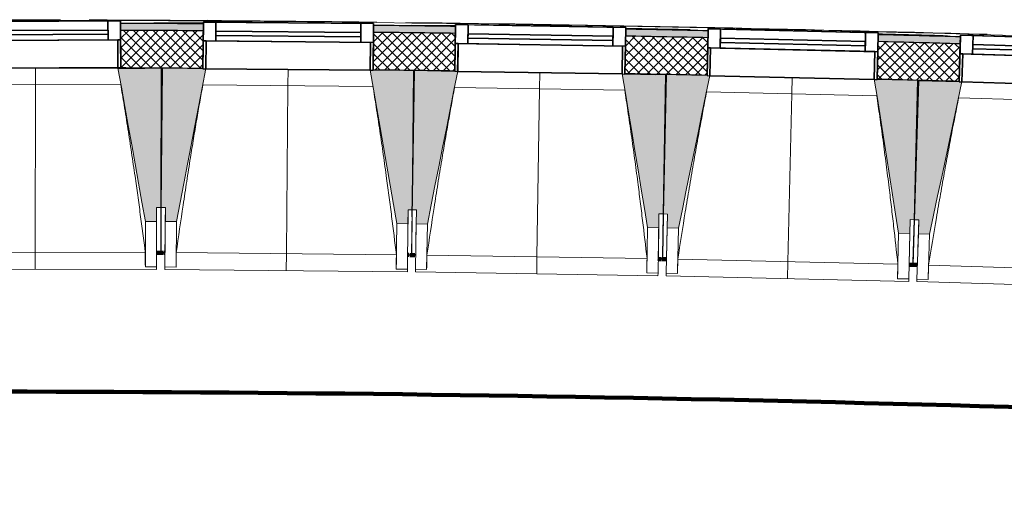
# Model space of a CAD drawing. Header units: centimetres. Extents: x -2631 to 8345, y -3715 to 485.
# Tile 3 of 82: x -2099 to -1746, y -2208 to -2035. Entities that reach past the tile are written whole.
import ezdxf

# ---------------------------------------------------------------- set-up
doc = ezdxf.new("R2010")
doc.units = ezdxf.units.CM
doc.linetypes.add('Tiret_2_', pattern=[0.25, 0.125, -0.125])
for name, color, linetype, lineweight in [('0-1', 7, 'Continuous', 5), ('HACHURE_C-3', 7, 'Continuous', 18), ('MENUISERIES', 7, 'Continuous', 18), ('MENUISERIES-1', 7, 'Continuous', 25), ('MUR', 7, 'Continuous', 25), ('MUR_C', 7, 'Continuous', 25), ('OSSATURE', 7, 'Continuous', 18), ('OSSATURE_C', 7, 'Continuous', 18), ('SERRU', 7, 'Continuous', 18), ('SERRU-traverse', 7, 'Continuous', 18), ('SOL', 7, 'Continuous', 25), ('Z', 7, 'Continuous', 18)]:
    doc.layers.add(name, color=color, linetype=linetype, lineweight=lineweight)
doc.layers.add('A-ANNO-NPLT', color=7, linetype='Continuous', lineweight=25, plot=False)
for name, color, linetype, lineweight, true_color in [('A-GLAZ-GLAS', 7, 'Continuous', 25, 0x5c63b1), ('ANNOTATIONS-3', 4, 'Tiret_2_', 100, 0x00ffff), ('ANNOTATIONS-6', 5, 'Continuous', 100, 0x0000ff), ('HACHURE_C-2', 7, 'Continuous', 5, 0xdadada), ('MENUISERIES-2', 7, 'Continuous', 25, 0x5c63b1), ('OSSATURE-1', 7, 'Continuous', 5, 0x787878), ('OSSATURE-2', 5, 'Continuous', 25, 0x0000ff)]:
    doc.layers.add(name, color=color, linetype=linetype, lineweight=lineweight, true_color=true_color)

# ---------------------------------------------------------------- blocks, each defined once
blk = doc.blocks.new('XXX_VIDE FENETRE - 590-V12-2021_015_1114_DCE_1_50_Sols Chape')
at = {"layer": 'A-ANNO-NPLT'}
for p, q in [((-30.51, 0), (-30.51, -10)), ((-29.51, 0), (-30.51, 0)), ((-29.51, -10), (-29.51, 0)), ((30.51, 0), (29.51, 0)), ((29.51, 0), (29.51, -10)), ((30.51, -10), (30.51, 0)), ((-30.51, -10), (-29.51, -10)), ((-26.01, -10), (-30.51, -10)), ((-30.51, -10), (-30.51, -16.75)), ((-26.01, -16.75), (-26.01, -10)), ((26.01, -10), (26.01, -16.75)), ((30.51, -10), (26.01, -10)), ((29.51, -10), (30.51, -10)), ((30.51, -16.75), (30.51, -10)), ((-30.51, -16.75), (-26.01, -16.75)), ((26.01, -16.75), (30.51, -16.75))]:
    blk.add_line(p, q, dxfattribs=at)
at = {"layer": 'A-GLAZ-GLAS'}
for p, q in [((26.01, -12), (-26.01, -12)), ((-26.01, -12), (-26.01, -13.5)), ((-26.01, -13.5), (26.01, -13.5)), ((26.01, -13.5), (26.01, -12))]:
    blk.add_line(p, q, dxfattribs=at)
at = {"layer": 'MENUISERIES-1'}
for p, q in [((-30.51, 0), (29.55, 0)), ((-30.51, -10), (-30.51, 0)), ((-29.51, 0), (-29.51, -10)), ((29.51, 0), (-29.51, 0)), ((29.51, -0.21), (29.51, 0)), ((29.51, -10), (29.51, -0.27)), ((30.51, -0.28), (30.51, -10)), ((30.51, -10), (-30.51, -10)), ((-30.51, -16.75), (-30.51, -10)), ((-30.51, -10), (30.51, -10)), ((-29.51, -10), (29.51, -10)), ((-26.01, -10), (-26.01, -16.75)), ((26.01, -10), (-26.01, -10)), ((26.01, -16.75), (26.01, -10)), ((30.51, -10), (30.51, -16.75)), ((30.51, -16.75), (-30.51, -16.75)), ((-26.01, -16.75), (26.01, -16.75))]:
    blk.add_line(p, q, dxfattribs=at)
at = {"layer": 'MENUISERIES-2'}
for p, q in [((-26.01, -13.5), (-26.01, -12)), ((-26.01, -12), (26.01, -12)), ((26.01, -13.5), (-26.01, -13.5)), ((26.01, -12), (26.01, -13.5))]:
    blk.add_line(p, q, dxfattribs=at)
blk = doc.blocks.new('XXX_VIDE FENETRE - 590-389517-2021_015_1114_DCE_1_50_Sols Chape')
at = {"layer": 'A-ANNO-NPLT'}
for p, q in [((-30.51, 0), (-30.51, -10)), ((-29.51, 0), (-30.51, 0)), ((-29.51, -10), (-29.51, 0)), ((30.51, 0), (29.51, 0)), ((29.51, 0), (29.51, -10)), ((30.51, -10), (30.51, 0)), ((-30.51, -10), (-29.51, -10)), ((-26.01, -10), (-30.51, -10)), ((-30.51, -10), (-30.51, -16.75)), ((-26.01, -16.75), (-26.01, -10)), ((26.01, -10), (26.01, -16.75)), ((30.51, -10), (26.01, -10)), ((29.51, -10), (30.51, -10)), ((30.51, -16.75), (30.51, -10)), ((-30.51, -16.75), (-26.01, -16.75)), ((26.01, -16.75), (30.51, -16.75))]:
    blk.add_line(p, q, dxfattribs=at)
at = {"layer": 'A-GLAZ-GLAS'}
for p, q in [((26.01, -12), (-26.01, -12)), ((-26.01, -12), (-26.01, -13.5)), ((-26.01, -13.5), (26.01, -13.5)), ((26.01, -13.5), (26.01, -12))]:
    blk.add_line(p, q, dxfattribs=at)
at = {"layer": 'MENUISERIES-1'}
for p, q in [((-29.51, 0), (29.51, 0)), ((29.51, 0), (-29.51, 0)), ((-30.51, -10), (-30.51, -0.07)), ((-29.51, -0.07), (-29.51, -10)), ((29.51, -10), (29.51, -0.07)), ((30.51, -0.07), (30.51, -10)), ((30.51, -10), (-30.51, -10)), ((-30.51, -16.75), (-30.51, -10)), ((-30.51, -10), (30.51, -10)), ((-29.51, -10), (29.51, -10)), ((-26.01, -10), (-26.01, -16.75)), ((26.01, -10), (-26.01, -10)), ((26.01, -16.75), (26.01, -10)), ((30.51, -10), (30.51, -16.75)), ((30.51, -16.75), (-30.51, -16.75)), ((-26.01, -16.75), (26.01, -16.75))]:
    blk.add_line(p, q, dxfattribs=at)
at = {"layer": 'MENUISERIES-2'}
for p, q in [((-26.01, -13.5), (-26.01, -12)), ((-26.01, -12), (26.01, -12)), ((26.01, -13.5), (-26.01, -13.5)), ((26.01, -12), (26.01, -13.5))]:
    blk.add_line(p, q, dxfattribs=at)
blk = doc.blocks.new('Garde-corps - Garde-corps-505471-2021_015_1114_DCE_1_50_Sols Chape')
at = {"layer": 'SERRU-traverse'}
for p, q in [((-2033.49, -2036.46), (-2063.21, -2036.57)), ((-2033.49, -2036.43), (-2051.22, -2036.32)), ((-2041.63, -2036.68), (-2042.83, -2036.67)), ((-2042.83, -2036.67), (-2041.63, -2036.68)), ((-1943.02, -2037.36), (-1958.91, -2037.15)), ((-1952.82, -2037.53), (-1953.84, -2037.52)), ((-1953.84, -2037.52), (-1952.82, -2037.53)), ((-1864.07, -2038.99), (-1864.83, -2038.97)), ((-1864.83, -2038.97), (-1864.07, -2038.99)), ((-1775.63, -2041.04), (-1776.7, -2041.01)), ((-1776.7, -2041.01), (-1775.63, -2041.04))]:
    blk.add_line(p, q, dxfattribs=at)
at = {"layer": 'SERRU-traverse', "flags": 128}
blk.add_lwpolyline([(-2006.66, -2036.07), (-2031.97, -2035.39), (-2075.7, -2035.55)], dxfattribs=at)
at = {"layer": 'SERRU-traverse'}
for radius, start, end in [(13044.68, 87.310169, 90.815427), (13044.86, 89.835073, 90.814662), (13044.86, 89.336655, 89.7902), (13044.86, 88.37491, 89.291333), (13043.97, 88.843215, 88.944631), (13043.97, 88.437759, 88.546818)]:
    blk.add_arc((-2122.26, -15080.1), radius, start, end, dxfattribs=at)
blk = doc.blocks.new('B02_ARC_rvt-1-2021_015_1114_DCE_1_50_Sols Chape')
at = {"layer": 'HACHURE_C-2'}
h = blk.add_hatch(color=256, dxfattribs=at)
h.paths.add_polyline_path([(-1054.05, -2082.75), (-1053.84, -2080.26), (-1068.34, -2079.08), (-1068.54, -2081.57), (-1061.09, -2082.18)])
h.paths.add_polyline_path([(-1129.37, -2076.78), (-1129.17, -2074.29), (-1158.24, -2072.1), (-1158.42, -2074.6), (-1129.65, -2076.76)])
h.paths.add_polyline_path([(-1219.28, -2070.23), (-1219.1, -2067.74), (-1248.7, -2065.71), (-1248.86, -2068.21), (-1219.54, -2070.21)])
h.paths.add_polyline_path([(-1309.76, -2064.27), (-1309.59, -2061.77), (-1339.13, -2059.96), (-1339.28, -2062.46), (-1309.99, -2064.25)])
h.paths.add_polyline_path([(-1400.2, -2058.94), (-1400.05, -2056.44), (-1429.5, -2054.84), (-1429.63, -2057.34), (-1400.4, -2058.92)])
h.paths.add_polyline_path([(-1490.57, -2054.24), (-1490.44, -2051.74), (-1500.91, -2051.27), (-1501.11, -2053.73), (-1490.75, -2054.23)])
h.paths.add_polyline_path([(-1508.11, -2053.4), (-1507.9, -2050.91), (-1519.95, -2050.34), (-1520.06, -2052.84), (-1508.31, -2053.39)])
h.paths.add_polyline_path([(-1581.03, -2050.17), (-1580.92, -2047.67), (-1610.44, -2046.48), (-1610.53, -2048.97), (-1581.18, -2050.16)])
h.paths.add_polyline_path([(-1671.51, -2046.72), (-1671.41, -2044.22), (-1700.94, -2043.24), (-1701.02, -2045.74), (-1671.64, -2046.72)])
h.paths.add_polyline_path([(-1762.01, -2043.91), (-1761.94, -2041.41), (-1791.47, -2040.63), (-1791.53, -2043.12), (-1762.12, -2043.9)])
h.paths.add_polyline_path([(-1852.53, -2041.72), (-1852.53, -2039.22), (-1882.01, -2038.64), (-1882, -2041.14), (-1852.61, -2041.72)])
h.paths.add_polyline_path([(-2308.86, -2040.27), (-2305.35, -2040.22), (-2305.39, -2037.72), (-2308.9, -2037.77)])
h.paths.add_polyline_path([(-1943.06, -2040.16), (-1943.06, -2037.66), (-1972.48, -2037.29), (-1972.47, -2039.79), (-1943.12, -2040.16)])
h.paths.add_polyline_path([(-2244.33, -2039.5), (-2214.74, -2039.26), (-2214.76, -2036.76), (-2244.36, -2037)])
h.paths.add_polyline_path([(-2033.52, -2039.23), (-2033.55, -2036.73), (-2063.21, -2036.56), (-2063.19, -2039.06), (-2033.55, -2039.23)])
h.paths.add_polyline_path([(-2153.72, -2038.97), (-2124.22, -2038.93), (-2124.24, -2036.43), (-2153.73, -2036.47)])
at = {"layer": 'HACHURE_C-3'}
h = blk.add_hatch(dxfattribs=at)
h.set_pattern_fill('FP_1', color=256, style=0, pattern_type=2)
h.set_pattern_definition([(45, (0, 0), (-1.767767, 1.767767), []), (135, (0, 0), (-1.767767, -1.767767), [])])
h.paths.add_polyline_path([(-1055.15, -2096.21), (-1054.05, -2082.75), (-1068.54, -2081.57), (-1069.6, -2095.03), (-1061.29, -2095.7)])
h.paths.add_polyline_path([(-1130.43, -2090.24), (-1129.37, -2076.78), (-1158.42, -2074.6), (-1159.38, -2088.06), (-1130.44, -2090.24)])
h.paths.add_polyline_path([(-1220.25, -2083.69), (-1219.28, -2070.23), (-1248.86, -2068.21), (-1249.74, -2081.68), (-1220.26, -2083.69)])
h.paths.add_polyline_path([(-1310.63, -2077.74), (-1309.76, -2064.27), (-1339.28, -2062.46), (-1340.06, -2075.93), (-1310.63, -2077.74)])
h.paths.add_polyline_path([(-1400.97, -2072.41), (-1400.2, -2058.94), (-1429.63, -2057.34), (-1430.31, -2070.82), (-1400.98, -2072.41)])
h.paths.add_polyline_path([(-1491.26, -2067.72), (-1490.57, -2054.24), (-1520.06, -2052.84), (-1520.66, -2066.33), (-1491.26, -2067.72)])
h.paths.add_polyline_path([(-1581.62, -2063.65), (-1581.03, -2050.17), (-1610.53, -2048.97), (-1611.03, -2062.46), (-1581.62, -2063.65)])
h.paths.add_polyline_path([(-1672.01, -2060.21), (-1671.51, -2046.72), (-1701.02, -2045.74), (-1701.42, -2059.23), (-1672.01, -2060.21)])
h.paths.add_polyline_path([(-1762.41, -2057.4), (-1762.01, -2043.91), (-1791.53, -2043.12), (-1791.84, -2056.62), (-1762.42, -2057.4)])
h.paths.add_polyline_path([(-1852.84, -2055.22), (-1852.53, -2041.72), (-1882.05, -2041.14), (-1882.27, -2054.64), (-1852.84, -2055.22)])
h.paths.add_polyline_path([(-2311.15, -2053.8), (-2305.19, -2053.71), (-2305.39, -2040.22), (-2311.36, -2040.3), (-2311.23, -2049.13)])
h.paths.add_polyline_path([(-1943.28, -2053.66), (-1943.12, -2040.16), (-1972.5, -2039.79), (-1972.62, -2053.29), (-1943.28, -2053.66)])
h.paths.add_polyline_path([(-2244.18, -2053), (-2214.68, -2052.76), (-2214.76, -2039.26), (-2244.33, -2039.5), (-2244.22, -2049.13)])
h.paths.add_polyline_path([(-2033.64, -2052.73), (-2033.55, -2039.23), (-2063.2, -2039.06), (-2063.14, -2052.56), (-2033.64, -2052.73)])
h.paths.add_polyline_path([(-2153.66, -2052.47), (-2124.16, -2052.43), (-2124.24, -2038.93), (-2153.72, -2038.97), (-2153.67, -2049.13)])
at = {"layer": 'MUR'}
for p, q in [((-2063.14, -2052.56), (-2063.21, -2036.56)), ((-2033.49, -2036.73), (-2033.64, -2052.73)), ((-1972.62, -2053.29), (-1972.48, -2037.29)), ((-1943.02, -2037.66), (-1943.28, -2053.66)), ((-1882.27, -2054.64), (-1882.01, -2038.64)), ((-1852.47, -2039.22), (-1852.84, -2055.22)), ((-1791.84, -2056.62), (-1791.47, -2040.63)), ((-1761.94, -2041.41), (-1762.41, -2057.4)), ((-2063.14, -2052.56), (-2077.89, -2052.51))]:
    blk.add_line(p, q, dxfattribs=at)
at = {"layer": 'MUR_C'}
for p, q in [((-2063.21, -2036.56), (-2063.14, -2052.56)), ((-2033.64, -2052.73), (-2033.49, -2036.73)), ((-1972.48, -2037.29), (-1972.62, -2053.29)), ((-1943.28, -2053.66), (-1943.02, -2037.66)), ((-1882.01, -2038.64), (-1882.27, -2054.64)), ((-1852.84, -2055.22), (-1852.47, -2039.22)), ((-1791.47, -2040.63), (-1791.84, -2056.62)), ((-1762.41, -2057.4), (-1761.94, -2041.41))]:
    blk.add_line(p, q, dxfattribs=at)
for radius, start, end in [(13043.67, 89.610089, 89.740641), (13043.67, 89.212665, 89.342052), (13041.17, 89.610115, 89.74054), (13041.17, 89.212691, 89.342026), (13041.17, 88.814879, 88.944602), (13043.67, 88.814853, 88.944628), (13043.67, 88.41704, 88.546816), (13041.17, 88.417066, 88.54679), (13027.67, 89.610257, 89.739993), (13027.67, 89.212833, 89.34189), (13027.67, 88.81502, 88.944466), (13027.67, 88.417206, 88.546653)]:
    blk.add_arc((-2122.26, -15080.1), radius, start, end, dxfattribs=at)
at = {"layer": 'MENUISERIES'}
for name, p, rotation in [('XXX_VIDE FENETRE - 590-V12-2021_015_1114_DCE_1_50_Sols Chape', (-2093.65, -2052.59), 180.2680427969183), ('XXX_VIDE FENETRE - 590-389517-2021_015_1114_DCE_1_50_Sols Chape', (-2003.13, -2053.11), 179.4735047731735), ('XXX_VIDE FENETRE - 590-389517-2021_015_1114_DCE_1_50_Sols Chape', (-1912.78, -2054.25), 179.0762357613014), ('XXX_VIDE FENETRE - 590-389517-2021_015_1114_DCE_1_50_Sols Chape', (-1822.34, -2056.02), 178.6789667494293), ('XXX_VIDE FENETRE - 590-389517-2021_015_1114_DCE_1_50_Sols Chape', (-1731.92, -2058.42), 178.2816977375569)]:
    blk.add_blockref(name, p, dxfattribs=dict(at, rotation=rotation))
at = {"layer": 'SERRU'}
blk.add_blockref('Garde-corps - Garde-corps-505471-2021_015_1114_DCE_1_50_Sols Chape', (0, 0), dxfattribs=at)
blk = doc.blocks.new('20_MUR PREFA_01 - MODULE_01 B-3165811-2021_015_1114_DCE_1_50_Sols Chape')
at = {"layer": 'Z'}
for p, q in [((0, 72.21), (0, 66.14)), ((0, 66.14), (0, 5.85)), ((0, 0.07), (0, 5.85))]:
    blk.add_line(p, q, dxfattribs=at)
blk = doc.blocks.new('B02_DC_STR_rvt-1-2021_015_1114_DCE_1_50_Sols Chape')
at = {"layer": 'OSSATURE-1'}
for points in [[(-2050.27, -2107.63), (-2050.26, -2102.63), (-2048.76, -2102.63), (-2048.65, -2052.62), (-2064.15, -2052.59), (-2054.27, -2107.62)], [(-2043.14, -2107.68), (-2032.64, -2052.83), (-2033.64, -2052.83), (-2033.64, -2052.76), (-2048.13, -2052.62), (-2048.59, -2102.63), (-2047.09, -2102.65), (-2047.09, -2107.65)], [(-1960.14, -2108.45), (-1960.09, -2103.45), (-1958.59, -2103.46), (-1958.13, -2053.45), (-1972.62, -2053.32), (-1972.62, -2053.39), (-1973.62, -2053.39), (-1964.14, -2108.41)], [(-1953.16, -2108.55), (-1942.29, -2053.77), (-1943.28, -2053.76), (-1943.28, -2053.69), (-1957.77, -2053.46), (-1958.58, -2103.46), (-1957.08, -2103.48), (-1957.16, -2108.48), (-1957.08, -2108.48)], [(-1870.17, -2109.89), (-1870.09, -2104.89), (-1868.59, -2104.91), (-1867.78, -2054.91), (-1882.27, -2054.67), (-1882.27, -2054.74), (-1883.27, -2054.74), (-1874.17, -2109.82)], [(-1863.1, -2110.04), (-1851.85, -2055.34), (-1852.84, -2055.32), (-1852.84, -2055.25), (-1867.33, -2054.92), (-1868.48, -2104.91), (-1866.98, -2104.95), (-1867.1, -2109.95), (-1866.98, -2109.95)], [(-1780.12, -2111.95), (-1780.01, -2106.95), (-1778.51, -2106.99), (-1777.35, -2056.99), (-1791.84, -2056.66), (-1791.84, -2056.73), (-1792.83, -2056.73), (-1784.12, -2111.86)], [(-1773.05, -2112.16), (-1761.42, -2057.54), (-1762.42, -2057.51), (-1762.42, -2057.44), (-1776.9, -2057.01), (-1778.4, -2106.99), (-1776.9, -2107.04), (-1777.05, -2112.04), (-1776.9, -2112.04)]]:
    blk.add_hatch(color=256, dxfattribs=at).paths.add_polyline_path(points)
at = {"layer": 'ANNOTATIONS-3'}
for p, q in [((-2047.24, -2118.86), (-2050.3, -2118.84)), ((-1957.34, -2119.69), (-1960.24, -2119.65)), ((-1867.36, -2121.15), (-1870.35, -2121.09)), ((-1777.39, -2123.23), (-1780.38, -2123.16))]:
    blk.add_line(p, q, dxfattribs=at)
at = {"layer": 'MUR'}
for p, q in [((-2048.71, -2080.64), (-2048.39, -2080.64)), ((-1958.39, -2081.8), (-1958.23, -2081.8)), ((-1868.24, -2083.51), (-1867.99, -2083.52)), ((-1778.02, -2085.78), (-1777.76, -2085.79))]:
    blk.add_line(p, q, dxfattribs=at)
at = {"layer": 'OSSATURE'}
for p, q in [((-2093.65, -2052.59), (-2064.14, -2052.66)), ((-2032.64, -2052.83), (-1973.62, -2053.38)), ((-1942.28, -2053.77), (-1883.27, -2054.72)), ((-1851.85, -2055.34), (-1792.84, -2056.7)), ((-2063.14, -2058.44), (-2124.19, -2058.3)), ((-1972.66, -2059.17), (-2033.71, -2058.6)), ((-1761.42, -2057.54), (-1702.42, -2059.31)), ((-1882.35, -2060.52), (-1943.39, -2059.54)), ((-1791.96, -2062.5), (-1852.99, -2061.1)), ((-1701.58, -2065.12), (-1762.61, -2063.28)), ((-2050.26, -2102.63), (-2050.29, -2113.11)), ((-2048.76, -2102.63), (-2048.8, -2118.71)), ((-2048.74, -2118.71), (-2048.59, -2102.63)), ((-2047.19, -2113.13), (-2047.09, -2102.65)), ((-1960.09, -2103.45), (-1960.19, -2113.93)), ((-1958.84, -2119.54), (-1958.58, -2103.46)), ((-1958.59, -2103.46), (-1958.74, -2119.54)), ((-1957.25, -2113.97), (-1957.08, -2103.48)), ((-2054.27, -2107.62), (-2054.31, -2123.91)), ((-2050.27, -2107.63), (-2050.31, -2123.92)), ((-2047.29, -2123.93), (-2047.14, -2107.65)), ((-2043.29, -2123.97), (-2043.14, -2107.68)), ((-1870.09, -2104.89), (-1870.26, -2115.37)), ((-1868.85, -2120.99), (-1868.48, -2104.91)), ((-1868.59, -2104.91), (-1868.83, -2120.21)), ((-1867.22, -2115.43), (-1866.98, -2104.95)), ((-1780.01, -2106.95), (-1780.25, -2117.44)), ((-1778.88, -2123.06), (-1778.4, -2106.99)), ((-1778.51, -2106.99), (-1778.86, -2122.31)), ((-1777.21, -2117.52), (-1776.9, -2107.04)), ((-1964.14, -2108.41), (-1964.29, -2124.7)), ((-1960.14, -2108.45), (-1960.29, -2124.73)), ((-1957.42, -2124.77), (-1957.16, -2108.48)), ((-1953.42, -2124.83), (-1953.16, -2108.55)), ((-1874.17, -2109.82), (-1874.43, -2126.11)), ((-1870.17, -2109.89), (-1870.43, -2126.17)), ((-1867.47, -2126.23), (-1867.1, -2109.95)), ((-1863.47, -2126.32), (-1863.1, -2110.04)), ((-1784.12, -2111.86), (-1784.49, -2128.15)), ((-2050.29, -2113.11), (-2050.3, -2118.71)), ((-2047.24, -2118.72), (-2047.19, -2113.13)), ((-1960.19, -2113.93), (-1960.24, -2119.52)), ((-1957.34, -2119.56), (-1957.25, -2113.97)), ((-1870.26, -2115.37), (-1870.35, -2120.96)), ((-1867.35, -2121.02), (-1867.22, -2115.43)), ((-1780.12, -2111.95), (-1780.5, -2128.24)), ((-1777.54, -2128.32), (-1777.05, -2112.04)), ((-1773.54, -2128.44), (-1773.05, -2112.16)), ((-2133.27, -2118.57), (-2054.32, -2118.75)), ((-2050.3, -2118.84), (-2050.3, -2118.92)), ((-2050.3, -2118.92), (-2048.8, -2118.92)), ((-2048.8, -2118.85), (-2048.8, -2118.92)), ((-2048.74, -2118.92), (-2048.74, -2118.85)), ((-2048.74, -2118.92), (-2047.24, -2118.93)), ((-2047.24, -2118.93), (-2047.24, -2118.86)), ((-2043.21, -2118.81), (-1964.27, -2119.54)), ((-1780.25, -2117.44), (-1780.38, -2123.03)), ((-1777.38, -2123.11), (-1777.21, -2117.52)), ((-1960.24, -2119.66), (-1960.24, -2119.73)), ((-1960.24, -2119.73), (-1958.74, -2119.75)), ((-1958.84, -2119.75), (-1958.84, -2119.68)), ((-1958.84, -2119.75), (-1957.34, -2119.77)), ((-1958.74, -2119.68), (-1958.74, -2119.75)), ((-1957.34, -2119.77), (-1957.34, -2119.69)), ((-1953.31, -2119.68), (-1874.37, -2120.95)), ((-1870.35, -2121.09), (-1870.35, -2121.17)), ((-1870.35, -2121.17), (-1868.86, -2121.2)), ((-1868.86, -2121.2), (-1868.86, -2121.12)), ((-1868.86, -2121.2), (-1867.36, -2121.23)), ((-1867.36, -2121.23), (-1867.36, -2121.16)), ((-1863.33, -2121.17), (-1784.4, -2122.99)), ((-2137.31, -2124.63), (-2050.31, -2124.82)), ((-2054.31, -2123.91), (-2054.31, -2123.88)), ((-2050.31, -2123.92), (-2054.31, -2123.91)), ((-2050.31, -2123.89), (-2050.31, -2124.82)), ((-2047.29, -2124.84), (-2047.29, -2123.91)), ((-2043.29, -2123.97), (-2047.29, -2123.93)), ((-2047.29, -2124.84), (-1960.3, -2125.64)), ((-2043.28, -2123.95), (-2043.29, -2123.97)), ((-1964.29, -2124.7), (-1964.29, -2124.67)), ((-1960.29, -2124.73), (-1964.29, -2124.7)), ((-1960.29, -2124.71), (-1960.3, -2125.64)), ((-1957.43, -2125.67), (-1957.42, -2124.74)), ((-1957.43, -2125.67), (-1870.45, -2127.08)), ((-1953.42, -2124.83), (-1957.42, -2124.77)), ((-1953.42, -2124.81), (-1953.42, -2124.83)), ((-1780.38, -2123.16), (-1780.38, -2123.24)), ((-1780.38, -2123.24), (-1778.89, -2123.27)), ((-1778.89, -2123.28), (-1778.89, -2123.2)), ((-1778.89, -2123.28), (-1777.39, -2123.32)), ((-1777.39, -2123.32), (-1777.39, -2123.23)), ((-1773.36, -2123.28), (-1694.44, -2125.65)), ((-1874.43, -2126.11), (-1874.43, -2126.08)), ((-1870.43, -2126.17), (-1874.43, -2126.11)), ((-1870.43, -2126.15), (-1870.45, -2127.08)), ((-1867.49, -2127.14), (-1867.47, -2126.21)), ((-1867.49, -2127.14), (-1780.52, -2129.14)), ((-1863.47, -2126.32), (-1867.47, -2126.23)), ((-1863.47, -2126.3), (-1863.47, -2126.32)), ((-1784.49, -2128.15), (-1784.5, -2128.12)), ((-1780.5, -2128.24), (-1784.49, -2128.15)), ((-1780.5, -2128.21), (-1780.52, -2129.14)), ((-1777.57, -2129.22), (-1777.54, -2128.29)), ((-1777.57, -2129.22), (-1690.6, -2131.83)), ((-1773.54, -2128.44), (-1777.54, -2128.32)), ((-1773.54, -2128.41), (-1773.54, -2128.44))]:
    blk.add_line(p, q, dxfattribs=at)
at = {"layer": 'OSSATURE', "flags": 128}
for points in [[(-2054.31, -2123.88), (-2054.32, -2122.86), (-2054.32, -2121.83), (-2054.32, -2120.8), (-2054.32, -2119.78), (-2054.32, -2118.75)], [(-2043.21, -2118.81), (-2043.23, -2119.84), (-2043.24, -2120.87), (-2043.26, -2121.89), (-2043.27, -2122.92), (-2043.28, -2123.95)], [(-1964.29, -2124.67), (-1964.29, -2123.65), (-1964.28, -2122.62), (-1964.28, -2121.59), (-1964.27, -2120.57), (-1964.27, -2119.54)], [(-1953.31, -2119.68), (-1953.33, -2120.7), (-1953.35, -2121.73), (-1953.37, -2122.76), (-1953.4, -2123.78), (-1953.42, -2124.81)], [(-1874.43, -2126.08), (-1874.42, -2125.06), (-1874.41, -2124.03), (-1874.4, -2123), (-1874.38, -2121.98), (-1874.37, -2120.95)], [(-1863.33, -2121.17), (-1863.36, -2122.19), (-1863.39, -2123.22), (-1863.41, -2124.25), (-1863.44, -2125.27), (-1863.47, -2126.3)], [(-1784.5, -2128.12), (-1784.48, -2127.09), (-1784.46, -2126.07), (-1784.44, -2125.04), (-1784.42, -2124.02), (-1784.4, -2122.99)], [(-1773.36, -2123.28), (-1773.4, -2124.31), (-1773.43, -2125.33), (-1773.47, -2126.36), (-1773.5, -2127.39), (-1773.54, -2128.41)]]:
    blk.add_lwpolyline(points, dxfattribs=at)
at = {"layer": 'OSSATURE'}
for points, knots in [([(-2054.32, -2118.75), (-2054.9, -2114.19), (-2055.8, -2107.36), (-2057.04, -2098.25), (-2058.09, -2090.85), (-2059.26, -2082.89), (-2060.56, -2074.36), (-2061.86, -2066.2), (-2062.73, -2060.9), (-2063.15, -2058.44)], [0, 0, 0, 0, 0.2222222, 0.3333333, 0.4444444, 0.5833333, 0.7222222, 0.8611111, 0.9816328, 0.9816328, 0.9816328, 0.9816328]), ([(-2033.7, -2058.6), (-2034.45, -2062.76), (-2035.57, -2069.19), (-2037.03, -2077.9), (-2038.23, -2085.28), (-2039.48, -2093.23), (-2041.2, -2104.6), (-2042.42, -2113.12), (-2043.21, -2118.81)], [0.0183454, 0.0183454, 0.0183454, 0.0183454, 0.2222222, 0.3333333, 0.4444444, 0.5833333, 0.7222222, 1, 1, 1, 1]), ([(-1964.27, -2119.54), (-1964.81, -2114.98), (-1965.66, -2108.14), (-1966.85, -2099.02), (-1967.84, -2091.61), (-1968.95, -2083.64), (-1970.2, -2075.1), (-1971.44, -2066.94), (-1972.28, -2061.63), (-1972.67, -2059.17)], [0, 0, 0, 0, 0.2222222, 0.3333333, 0.4444444, 0.5833333, 0.7222222, 0.8611111, 0.9816328, 0.9816328, 0.9816328, 0.9816328]), ([(-1943.38, -2059.53), (-1944.16, -2063.69), (-1945.33, -2070.11), (-1946.85, -2078.81), (-1948.1, -2086.18), (-1949.4, -2094.12), (-1951.2, -2105.48), (-1952.48, -2113.99), (-1953.31, -2119.68)], [0.0183454, 0.0183454, 0.0183454, 0.0183454, 0.2222222, 0.3333333, 0.4444444, 0.5833333, 0.7222222, 1, 1, 1, 1]), ([(-1874.37, -2120.95), (-1874.89, -2116.38), (-1875.69, -2109.54), (-1876.81, -2100.42), (-1877.75, -2093), (-1878.81, -2085.02), (-1879.99, -2076.48), (-1881.18, -2068.3), (-1881.98, -2062.99), (-1882.36, -2060.52)], [0, 0, 0, 0, 0.2222222, 0.3333333, 0.4444444, 0.5833333, 0.7222222, 0.8611111, 0.9816328, 0.9816328, 0.9816328, 0.9816328]), ([(-1852.98, -2061.1), (-1853.79, -2065.24), (-1855, -2071.66), (-1856.58, -2080.35), (-1857.88, -2087.71), (-1859.24, -2095.64), (-1861.12, -2106.98), (-1862.46, -2115.49), (-1863.33, -2121.17)], [0.0183454, 0.0183454, 0.0183454, 0.0183454, 0.2222222, 0.3333333, 0.4444444, 0.5833333, 0.7222222, 1, 1, 1, 1]), ([(-1784.4, -2122.99), (-1784.88, -2118.42), (-1785.64, -2111.57), (-1786.7, -2102.44), (-1787.59, -2095.01), (-1788.59, -2087.03), (-1789.71, -2078.48), (-1790.84, -2070.3), (-1791.61, -2064.97), (-1791.97, -2062.5)], [0, 0, 0, 0, 0.2222222, 0.3333333, 0.4444444, 0.5833333, 0.7222222, 0.8611111, 0.9816328, 0.9816328, 0.9816328, 0.9816328]), ([(-1762.59, -2063.28), (-1763.43, -2067.43), (-1764.69, -2073.83), (-1766.33, -2082.51), (-1767.68, -2089.86), (-1769.1, -2097.78), (-1771.05, -2109.11), (-1772.45, -2117.61), (-1773.36, -2123.28)], [0.0183454, 0.0183454, 0.0183454, 0.0183454, 0.2222222, 0.3333333, 0.4444444, 0.5833333, 0.7222222, 1, 1, 1, 1])]:
    blk.add_open_spline(points, degree=3, knots=knots, dxfattribs=at)
at = {"layer": 'OSSATURE_C'}
for p, q in [((-2048.65, -2052.62), (-2064.15, -2052.59)), ((-2048.76, -2102.63), (-2048.65, -2052.62)), ((-2048.13, -2052.62), (-2048.59, -2102.63)), ((-2033.64, -2052.76), (-2048.13, -2052.62)), ((-1958.13, -2053.45), (-1972.63, -2053.32)), ((-1958.59, -2103.46), (-1958.13, -2053.45)), ((-1957.77, -2053.46), (-1958.58, -2103.46)), ((-1943.28, -2053.69), (-1957.77, -2053.46)), ((-1867.78, -2054.91), (-1882.28, -2054.67)), ((-1868.59, -2104.91), (-1867.78, -2054.91)), ((-1867.33, -2054.92), (-1868.48, -2104.91)), ((-1852.84, -2055.25), (-1867.33, -2054.92)), ((-1777.35, -2056.99), (-1791.85, -2056.66)), ((-1778.51, -2106.99), (-1777.35, -2056.99)), ((-1776.9, -2057.01), (-1778.4, -2106.99)), ((-1762.42, -2057.44), (-1776.9, -2057.01)), ((-2050.27, -2107.63), (-2050.26, -2102.63)), ((-2050.26, -2102.63), (-2048.76, -2102.63)), ((-2048.59, -2102.63), (-2047.09, -2102.65)), ((-2047.09, -2102.65), (-2047.14, -2107.65)), ((-1960.14, -2108.45), (-1960.09, -2103.45)), ((-1960.09, -2103.45), (-1958.59, -2103.46)), ((-1958.58, -2103.46), (-1957.08, -2103.48)), ((-1957.08, -2103.48), (-1957.16, -2108.48)), ((-2054.27, -2107.62), (-2050.27, -2107.63)), ((-2047.14, -2107.65), (-2043.14, -2107.68)), ((-1870.17, -2109.89), (-1870.09, -2104.89)), ((-1870.09, -2104.89), (-1868.59, -2104.91)), ((-1868.48, -2104.91), (-1866.98, -2104.95)), ((-1866.98, -2104.95), (-1867.1, -2109.95)), ((-1780.12, -2111.95), (-1780.01, -2106.95)), ((-1780.01, -2106.95), (-1778.51, -2106.99)), ((-1778.4, -2106.99), (-1776.9, -2107.04)), ((-1776.9, -2107.04), (-1777.05, -2112.04)), ((-1964.14, -2108.41), (-1960.14, -2108.45)), ((-1957.16, -2108.48), (-1953.16, -2108.55)), ((-1874.17, -2109.82), (-1870.17, -2109.89)), ((-1867.1, -2109.95), (-1863.1, -2110.04)), ((-1784.12, -2111.86), (-1780.12, -2111.95)), ((-1777.05, -2112.04), (-1773.05, -2112.16))]:
    blk.add_line(p, q, dxfattribs=at)
at = {"layer": 'OSSATURE_C', "flags": 128}
for points in [[(-2064.15, -2052.59), (-2062.91, -2059.47), (-2061.68, -2066.35), (-2060.45, -2073.22), (-2059.21, -2080.1), (-2057.98, -2086.98), (-2056.74, -2093.86), (-2055.51, -2100.74), (-2054.27, -2107.62)], [(-2043.14, -2107.68), (-2041.82, -2100.82), (-2040.51, -2093.95), (-2039.2, -2087.09), (-2037.88, -2080.22), (-2036.57, -2073.36), (-2035.26, -2066.5), (-2033.94, -2059.63), (-2032.63, -2052.77)], [(-1973.63, -2053.31), (-1972.45, -2060.2), (-1971.26, -2067.08), (-1970.07, -2073.97), (-1968.89, -2080.86), (-1967.7, -2087.75), (-1966.51, -2094.63), (-1965.33, -2101.52), (-1964.14, -2108.41)], [(-1953.16, -2108.55), (-1951.8, -2101.69), (-1950.44, -2094.84), (-1949.08, -2087.98), (-1947.71, -2081.13), (-1946.35, -2074.27), (-1944.99, -2067.42), (-1943.63, -2060.56), (-1942.27, -2053.71)], [(-1883.28, -2054.66), (-1882.14, -2061.55), (-1881, -2068.45), (-1879.86, -2075.34), (-1878.72, -2082.24), (-1877.58, -2089.13), (-1876.45, -2096.03), (-1875.31, -2102.93), (-1874.17, -2109.82)], [(-1863.1, -2110.04), (-1861.69, -2103.19), (-1860.28, -2096.35), (-1858.87, -2089.5), (-1857.47, -2082.66), (-1856.06, -2075.81), (-1854.65, -2068.97), (-1853.24, -2062.12), (-1851.83, -2055.27)], [(-1792.85, -2056.63), (-1791.76, -2063.54), (-1790.67, -2070.44), (-1789.57, -2077.34), (-1788.48, -2084.25), (-1787.39, -2091.15), (-1786.3, -2098.05), (-1785.21, -2104.96), (-1784.12, -2111.86)], [(-1773.05, -2112.16), (-1771.6, -2105.32), (-1770.14, -2098.48), (-1768.68, -2091.65), (-1767.23, -2084.81), (-1765.77, -2077.98), (-1764.32, -2071.14), (-1762.86, -2064.31), (-1761.41, -2057.47)]]:
    blk.add_lwpolyline(points, dxfattribs=at)
at = {"layer": 'SOL'}
for p, q in [((-2064.15, -2052.59), (-2054.54, -2052.61)), ((-2048.65, -2052.64), (-2048.8, -2118.71)), ((-1958.62, -2106.02), (-1957.77, -2053.47)), ((-1953.13, -2053.53), (-1943.28, -2053.69)), ((-1882.28, -2054.67), (-1871.23, -2054.85)), ((-1867.78, -2054.92), (-1868.83, -2120.21)), ((-1778.86, -2122.31), (-1776.9, -2057.01)), ((-1776.9, -2057.01), (-1762.42, -2057.44)), ((-2048.8, -2118.71), (-2050.3, -2118.71)), ((-2050.3, -2118.71), (-2050.3, -2118.84)), ((-2047.24, -2118.86), (-2050.3, -2118.84)), ((-2050.3, -2118.84), (-2047.24, -2118.86)), ((-1957.34, -2119.69), (-1960.24, -2119.65)), ((-1960.24, -2119.65), (-1957.34, -2119.69)), ((-1957.34, -2119.56), (-1958.84, -2119.54)), ((-1957.34, -2119.69), (-1957.34, -2119.56)), ((-1868.85, -2120.99), (-1870.35, -2120.96)), ((-1870.35, -2120.96), (-1870.35, -2121.09)), ((-1867.36, -2121.15), (-1870.35, -2121.09)), ((-1870.35, -2121.09), (-1867.36, -2121.15)), ((-1780.38, -2123.16), (-1777.39, -2123.23)), ((-1777.38, -2123.11), (-1778.88, -2123.06)), ((-1777.39, -2123.23), (-1777.38, -2123.11))]:
    blk.add_line(p, q, dxfattribs=at)
at = {"layer": 'OSSATURE-2'}
for p, rotation in [((-2093.65, -2052.52), 179.8707737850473), ((-2003.13, -2053.04), 179.4735047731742), ((-1912.78, -2054.18), 179.0762357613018), ((-1822.34, -2055.95), 178.6789667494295)]:
    blk.add_blockref('20_MUR PREFA_01 - MODULE_01 B-3165811-2021_015_1114_DCE_1_50_Sols Chape', p, dxfattribs=dict(at, rotation=rotation))

msp = doc.modelspace()

# ---------------------------------------------------------------- linework, layer by layer
at = {"layer": 'ANNOTATIONS-6'}
msp.add_arc((-2123.186, -15115.818), 12947.184, 85.5298237, 91.3948403, dxfattribs=at)

# ---------------------------------------------------------------- block references
at = {"layer": '0-1'}
for name in ['B02_DC_STR_rvt-1-2021_015_1114_DCE_1_50_Sols Chape', 'B02_ARC_rvt-1-2021_015_1114_DCE_1_50_Sols Chape']:
    msp.add_blockref(name, (0, 0), dxfattribs=at)

doc.saveas('drawing.dxf')
